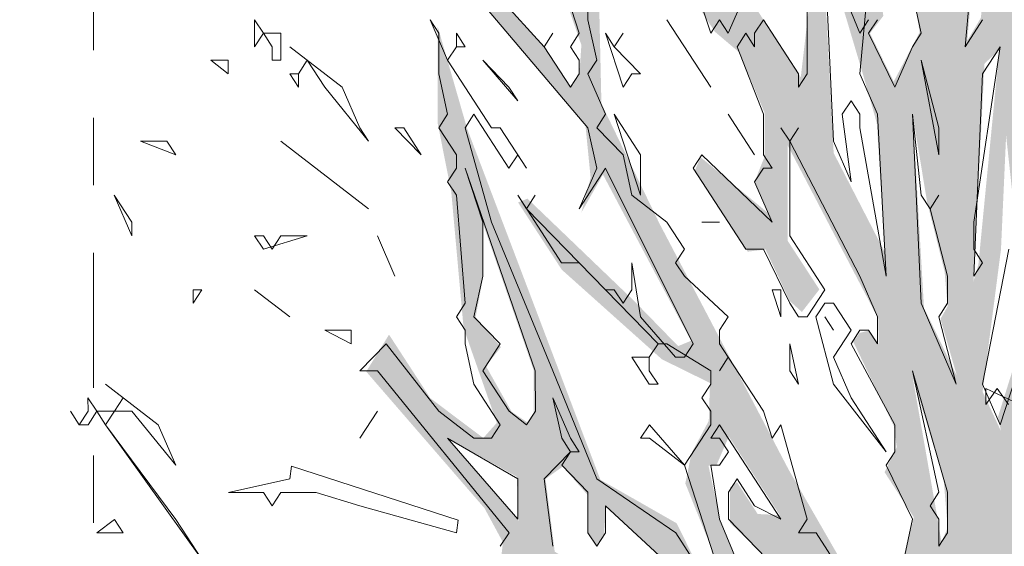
# Model space of a CAD drawing. Header units: metres. Extents: x -69 to 133, y -8 to 26.
# Tile 9 of 103: x -49.109 to -47.649, y 2.065 to 2.845. Entities that reach past the tile are written whole.
import ezdxf
from ezdxf.enums import TextEntityAlignment as Align

# ---------------------------------------------------------------- set-up
doc = ezdxf.new("R2010")
doc.units = ezdxf.units.M
doc.header["$MEASUREMENT"] = 0
doc.linetypes.add('Raster', pattern=[0.4, 0.2, -0.1, 0, -0.1])
for name, color, linetype in [('60 Grenzen', 7, 'Continuous'), ('60 Pflanzen außen', 7, 'Continuous'), ('70 PV-Anlage', 7, 'Continuous')]:
    doc.layers.add(name, color=color, linetype=linetype)
doc.styles.add('ERSTELLTER_STIL_1', font='arial.ttf')

# ---------------------------------------------------------------- blocks, each defined once
blk = doc.blocks.new('Standard-Rastermarker[1]_2', base_point=(-48.9991, 25))
at = {"layer": '60 Grenzen', "color": 7, "linetype": 'Raster', "lineweight": 13}
blk.add_line((-48.9991, 24), (-48.9991, -6), dxfattribs=at)
at = {"layer": '60 Grenzen', "color": 7, "lineweight": 13, "style": 'ERSTELLTER_STIL_1'}
for tag, p in [('AC_MarkerText_1_0', (-48.9991, 25.5)), ('AC_MarkerText_1_1', (-48.9991, -7.2))]:
    blk.add_attdef(tag, text='', height=0.3, rotation=360, dxfattribs=at).set_placement(p, align=Align.TOP_CENTER)
blk = doc.blocks.new('Laubbäume 27[4]_2', base_point=(-46.4243, -0.1366))
at = {"layer": '60 Pflanzen außen', "color": 8, "linetype": 'Continuous', "lineweight": 18}
for p, q in [((-47.6599, 2.2992), (-47.6767, 2.2751)), ((-47.6767, 2.2751), (-47.6767, 2.2992)), ((-47.6767, 2.2992), (-47.6262, 2.2751)), ((-47.6431, 2.2751), (-47.6599, 2.2992))]:
    blk.add_line(p, q, dxfattribs=at)
blk = doc.blocks.new('Laubbäume 27[5]_2', base_point=(-47.5954, -0.8784))
at = {"layer": '70 PV-Anlage', "linetype": 'Continuous', "lineweight": 0, "true_color": 0xffffff}
h = blk.add_hatch(color=7, dxfattribs=at)
h.paths.add_polyline_path([(-49.1086, 1.6283), (-49.0611, 1.5552), (-48.9972, 1.5215), (-48.8675, 1.4991), (-48.7762, 1.4429), (-48.7168, 1.3516), (-48.6447, 1.3516), (-48.6082, 1.2828), (-48.5881, 1.3052), (-48.5625, 1.2968), (-48.5169, 1.2434), (-48.5643, 1.2069), (-48.6356, 1.1676), (-48.6456, 1.1772), (-48.6374, 1.1395), (-48.6173, 1.1198), (-48.5753, 1.1535), (-48.5406, 1.176), (-48.4968, 1.2181), (-48.4237, 1.2182), (-48.4237, 1.1872), (-48.4241, 1.1706), (-48.4421, 1.1429), (-48.5129, 1.086), (-48.552, 1.086), (-48.7908, 1.0307), (-48.813, 1.0454), (-48.9092, 1.0453), (-48.8944, 1.0128), (-48.8532, 1.0128), (-48.8289, 0.9933), (-48.7898, 1.008), (-48.7369, 1.021), (-48.6841, 1.0356), (-48.6735, 1.0177), (-48.8119, 0.7901), (-48.7358, 0.8616), (-48.6534, 1.0307), (-48.6133, 1.0405), (-48.5382, 1.0551), (-48.477, 1.099), (-48.4516, 1.0844), (-48.4215, 1.1308), (-48.358, 1.1704), (-48.2649, 1.2856), (-48.2174, 1.2996), (-48.1461, 1.2687), (-48.0895, 1.2126), (-48.0037, 1.1423), (-47.9562, 1.1058), (-47.9087, 1.0974), (-47.8911, 1.0618), (-47.9133, 1.026), (-47.9546, 1.026), (-47.9683, 1.0439), (-47.981, 1.0244), (-47.9693, 1.0049), (-47.9672, 0.9821), (-48.0433, 0.8862), (-48.2251, 0.6472), (-48.2536, 0.6033), (-48.1881, 0.6618), (-48.0137, 0.8959), (-47.8943, 0.9642), (-47.8774, 0.9463), (-47.8985, 0.9073), (-47.9139, 0.9049), (-48.0591, 0.6813), (-48.0491, 0.6594), (-47.8901, 0.9041), (-47.8733, 0.8831), (-47.8679, 0.8943), (-47.8256, 0.9447), (-47.7886, 0.8878), (-47.7738, 0.8065), (-47.7844, 0.7838), (-47.7474, 0.8017), (-47.7072, 0.7399), (-47.721, 0.722), (-47.7188, 0.7009), (-47.7072, 0.6846), (-47.6802, 0.5017), (-47.695, 0.4838), (-47.7193, -0.1552), (-47.7077, -0.1731), (-47.7192, -0.7535), (-47.7444, -0.8476), (-47.7243, -0.8532), (-47.6841, -0.8139), (-47.6677, -0.8392), (-47.6549, -0.8223), (-47.538, -0.8785), (-47.5435, -0.856), (-47.5653, -0.7953), (-47.5894, -0.5924), (-47.5767, -0.5749), (-47.6034, -0.13), (-47.5895, -0.1164), (-47.5895, -0.0598), (-47.5781, 0.108), (-47.5907, 0.1236), (-47.5666, 0.6826), (-47.5397, 0.7239), (-47.5243, 0.7015), (-47.5269, 0.688), (-47.4679, 0.6622), (-47.5164, 0.7042), (-47.5164, 0.7693), (-47.4697, 0.8167), (-47.3438, 0.8994), (-47.3341, 0.9237), (-47.3156, 0.9237), (-47.3068, 0.9034), (-47.2539, 0.9847), (-47.1958, 1.0254), (-47.1597, 0.9251), (-47.1773, 0.9075), (-47.1597, 0.8262), (-47.078, 0.6716), (-47.0349, 0.6463), (-47.0171, 0.658), (-47.0589, 0.6775), (-47.1509, 0.8189), (-47.1604, 0.9819), (-47.1858, 1.0267), (-47.1693, 1.0462), (-47.1262, 1.0404), (-47.0628, 1.0404), (-47.0552, 1.0638), (-47.0945, 1.0697), (-47.1554, 1.0892), (-47.1123, 1.1223), (-47.0501, 1.1087), (-47.0019, 1.1087), (-46.9613, 1.1372), (-47.0539, 1.1243), (-47.1085, 1.1496), (-47.111, 1.1633), (-47.0945, 1.1828), (-47.0666, 1.2453), (-47.0489, 1.2433), (-47.0501, 1.2784), (-47.0184, 1.3077), (-46.9157, 1.2862), (-46.9132, 1.3097), (-46.8777, 1.3272), (-46.7813, 1.3136), (-46.7445, 1.3019), (-46.695, 1.3467), (-46.7546, 1.3331), (-46.78, 1.3331), (-46.7762, 1.3584), (-46.7166, 1.378), (-46.657, 1.3565), (-46.5987, 1.3468), (-46.5784, 1.3858), (-46.6354, 1.3858), (-46.6735, 1.3877), (-46.4408, 1.5507), (-46.3055, 1.5816), (-46.3742, 1.6043), (-46.3837, 1.6254), (-46.24, 1.8206), (-46.1735, 1.9588), (-46.2242, 1.91), (-46.2553, 1.862), (-46.3024, 1.884), (-46.2606, 1.8198), (-46.3943, 1.6482), (-46.5845, 1.4872), (-46.7198, 1.3994), (-46.7314, 1.4303), (-46.7494, 1.4157), (-46.8096, 1.4157), (-46.8508, 1.3929), (-46.8751, 1.3929), (-46.8625, 1.4157), (-46.891, 1.4238), (-46.9111, 1.4579), (-46.881, 1.5043), (-46.8212, 1.5425), (-46.8244, 1.5636), (-46.7864, 1.6433), (-46.7621, 1.64), (-46.7557, 1.6661), (-46.6923, 1.7636), (-46.6596, 1.736), (-46.5254, 1.8514), (-46.3468, 1.8791), (-46.332, 1.9051), (-46.5412, 1.8677), (-46.6332, 1.7718), (-46.668, 1.7701), (-46.6818, 1.7848), (-46.6807, 1.8091), (-46.7103, 1.7636), (-46.7663, 1.7506), (-46.7864, 1.7555), (-46.7758, 1.7864), (-46.7346, 1.8026), (-46.6955, 1.8628), (-46.6384, 1.8823), (-46.6041, 1.9352), (-46.592, 1.9246), (-46.5634, 1.9425), (-46.574, 1.9636), (-46.5011, 1.9815), (-46.3415, 2.0449), (-46.183, 2.1392), (-46.1936, 2.1799), (-46.1862, 2.2401), (-46.2369, 2.1474), (-46.3605, 2.0596), (-46.4429, 2.0157), (-46.4609, 2.0238), (-46.5095, 1.9896), (-46.5423, 1.9978), (-46.6036, 1.9978), (-46.5867, 2.0384), (-46.4789, 2.1571), (-46.4493, 2.1831), (-46.3891, 2.2075), (-46.3563, 2.2335), (-46.3309, 2.227), (-46.2834, 2.2547), (-46.2644, 2.2742), (-46.3204, 2.2742), (-46.3796, 2.2335), (-46.4641, 2.188), (-46.4948, 2.1831), (-46.4303, 2.3002), (-46.4377, 2.3051), (-46.5027, 2.2051), (-46.5476, 2.1099), (-46.6099, 2.149), (-46.3787, 2.4807), (-46.34, 2.5023), (-46.3505, 2.5091), (-46.384, 2.4888), (-46.6438, 2.1284), (-46.6614, 2.1514), (-46.7494, 2.1229), (-46.76, 2.1433), (-46.8287, 2.1432), (-46.8657, 2.0863), (-46.9129, 1.9446), (-46.9311, 1.8814), (-46.9966, 1.8532), (-47.0154, 1.8694), (-47.0026, 2.038), (-46.9643, 2.1644), (-46.9661, 2.2206), (-46.8109, 2.3189), (-46.8218, 2.347), (-46.6374, 2.5634), (-46.893, 2.2908), (-46.9716, 2.2459), (-46.9807, 2.2711), (-46.8711, 2.4819), (-46.5552, 2.6842), (-46.61, 2.6673), (-46.6922, 2.6364), (-46.7105, 2.6392), (-46.7652, 2.5662), (-46.8584, 2.5072), (-46.8711, 2.5128), (-46.7579, 2.76), (-46.7123, 2.7825), (-46.6475, 2.8823), (-46.6593, 2.9146), (-46.6575, 2.9932), (-46.5882, 3.218), (-46.6064, 3.2292), (-46.6667, 3.0438), (-46.6666, 2.878), (-46.7223, 2.7923), (-46.7762, 2.7741), (-46.7817, 2.8246), (-46.8036, 2.819), (-46.8949, 2.5072), (-46.9348, 2.4691), (-47.0464, 2.2116), (-47.054, 2.2448), (-47.0401, 2.3735), (-46.9792, 2.4672), (-46.9158, 2.635), (-46.9158, 2.7657), (-46.9361, 2.6447), (-46.9538, 2.5999), (-47.0058, 2.4535), (-47.0134, 2.4828), (-47.0134, 2.6116), (-46.9653, 2.7267), (-46.9894, 2.7052), (-47.0274, 2.6077), (-47.0388, 2.4496), (-47.0489, 2.3833), (-47.0794, 2.2721), (-47.1199, 2.2096), (-47.1618, 2.3774), (-47.1872, 2.4379), (-47.0946, 2.6233), (-47.1276, 2.5901), (-47.1707, 2.5238), (-47.2189, 2.5003), (-47.2258, 2.5364), (-47.1692, 2.5982), (-47.1272, 2.7021), (-47.1637, 2.6459), (-47.2076, 2.5926), (-47.2149, 2.6291), (-47.2477, 2.6263), (-47.277, 2.6319), (-47.1729, 2.8286), (-47.2021, 2.837), (-47.1985, 2.8623), (-47.1263, 2.9733), (-47.1327, 3.0309), (-47.0652, 3.1798), (-46.9502, 3.4495), (-47.0205, 3.3413), (-47.0999, 3.1882), (-47.1857, 3.0899), (-47.1967, 3.1123), (-47.1583, 3.2669), (-47.1492, 3.413), (-47.1218, 3.6686), (-47.1794, 3.5801), (-47.1894, 3.3596), (-47.2131, 3.1151), (-47.2313, 2.9128), (-47.2834, 2.8328), (-47.3318, 2.7752), (-47.4231, 2.6347), (-47.4596, 2.4802), (-47.5637, 2.3593), (-47.5764, 2.3818), (-47.5491, 2.4492), (-47.4477, 2.6052), (-47.4231, 2.7443), (-47.4888, 2.5785), (-47.5737, 2.4478), (-47.5819, 2.4689), (-47.5545, 2.5363), (-47.4706, 2.792), (-47.3994, 3.1067), (-47.4085, 3.1292), (-47.4067, 3.1741), (-47.319, 3.3933), (-47.3729, 3.3104), (-47.4085, 3.2696), (-47.425, 3.3174), (-47.3154, 3.5281), (-47.3391, 3.5253), (-47.3884, 3.4242), (-47.4122, 3.4354), (-47.4432, 3.323), (-47.4797, 3.2528), (-47.4487, 3.2247), (-47.4633, 3.1376), (-47.4888, 3.087), (-47.5564, 2.8847), (-47.5874, 2.896), (-47.5875, 2.955), (-47.5144, 3.1151), (-47.5491, 3.0814), (-47.5984, 3.0196), (-47.6203, 2.9802), (-47.6258, 3.0168), (-47.6258, 3.1572), (-47.6039, 3.1853), (-47.6039, 3.2584), (-47.5765, 3.3286), (-47.5199, 3.5337), (-47.4259, 3.6784), (-47.3045, 4.0366), (-47.3319, 4.0816), (-47.3319, 4.017), (-47.4305, 3.7276), (-47.4999, 3.618), (-47.5875, 3.3736), (-47.6277, 3.3736), (-47.5656, 3.7416), (-47.4551, 3.9116), (-47.3903, 4.0114), (-47.3757, 4.1041), (-47.4195, 4.0001), (-47.4999, 3.8765), (-47.5592, 3.7852), (-47.6149, 3.6068), (-47.6149, 3.7475), (-47.5983, 3.8669), (-47.5907, 3.9184), (-47.5131, 4.1151), (-47.4462, 4.3844), (-47.4644, 4.3867), (-47.4827, 4.3024), (-47.5207, 4.1385), (-47.58, 3.977), (-47.6059, 3.9395), (-47.6181, 3.998), (-47.6166, 4.0683), (-47.5694, 4.2626), (-47.5375, 4.6981), (-47.5618, 4.5389), (-47.571, 4.4335), (-47.6014, 4.2111), (-47.6227, 4.094), (-47.6531, 4.1291), (-47.6531, 4.2321), (-47.6668, 4.4803), (-47.6562, 4.6325), (-47.6623, 4.7074), (-47.6836, 4.595), (-47.6836, 4.4592), (-47.6836, 4.2556), (-47.6759, 4.1479), (-47.6318, 4.005), (-47.615, 3.8856), (-47.6318, 3.6304), (-47.6295, 3.5281), (-47.6459, 3.5337), (-47.6605, 3.4298), (-47.6606, 3.6658), (-47.6843, 3.6545), (-47.6843, 3.3651), (-47.6751, 3.3202), (-47.6888, 3.0954), (-47.7475, 2.9447), (-47.7584, 2.9531), (-47.7639, 3.0374), (-47.7347, 3.2903), (-47.7092, 3.4251), (-47.6982, 3.678), (-47.7128, 3.6358), (-47.7201, 3.6162), (-47.7548, 3.6386), (-47.7804, 3.7426), (-47.837, 3.9196), (-47.817, 4.0544), (-47.7896, 4.105), (-47.7987, 4.1752), (-47.8352, 4.0769), (-47.8462, 3.9926), (-47.8644, 3.8606), (-47.89, 3.855), (-47.9174, 3.9814), (-47.9156, 4.0291), (-47.9412, 4.2089), (-47.9503, 4.1415), (-47.9868, 4.1668), (-47.9521, 4.0853), (-47.9411, 4.0291), (-47.9393, 3.9673), (-47.963, 3.9533), (-47.9119, 3.7426), (-47.879, 3.4504), (-47.879, 3.6021), (-47.848, 3.6527), (-47.8096, 3.5431), (-47.8096, 3.5768), (-47.8352, 3.678), (-47.8462, 3.7903), (-47.8352, 3.8662), (-47.764, 3.6105), (-47.7238, 3.5375), (-47.7238, 3.4335), (-47.7566, 3.2565), (-47.7913, 3.0739), (-47.773, 2.9896), (-47.7858, 2.8969), (-47.7748, 2.8267), (-47.8132, 2.7536), (-47.8484, 2.8251), (-47.8286, 2.8509), (-47.8378, 2.9211), (-47.8378, 3.1224), (-47.8561, 3.2161), (-47.8561, 3.3917), (-47.8972, 3.4315), (-47.987, 3.6211), (-48.0052, 3.6211), (-48.1042, 3.7733), (-48.2001, 3.799), (-48.194, 3.7592), (-48.1042, 3.7335), (-47.901, 3.421), (-47.8545, 3.1178), (-47.8758, 3.1084), (-47.9017, 3.2372), (-47.9367, 3.2606), (-48.0311, 3.4057), (-48.0996, 3.4923), (-48.2518, 3.6609), (-48.2305, 3.5977), (-48.1635, 3.5204), (-48.0478, 3.401), (-48.0007, 3.3285), (-47.9032, 3.1388), (-47.8697, 2.9984), (-47.8743, 2.9234), (-47.8971, 2.9586), (-47.9276, 3.0335), (-47.9352, 2.9937), (-47.955, 3.0077), (-47.9656, 3.0756), (-47.99, 3.0803), (-48.0067, 3.1529), (-48.0159, 3.2254), (-48.0737, 3.3331), (-48.0707, 3.2957), (-48.025, 3.202), (-48.0082, 3.092), (-47.9687, 3.0007), (-47.9854, 2.982), (-48.0387, 3.0873), (-48.0798, 3.0826), (-48.1239, 3.1505), (-48.1513, 3.2067), (-48.1513, 3.3191), (-48.1757, 3.291), (-48.1437, 3.1411), (-48.1803, 3.1224), (-48.2381, 3.1548), (-48.2855, 3.1507), (-48.3144, 3.1952), (-48.3538, 3.2195), (-48.3986, 3.2802), (-48.388, 3.3126), (-48.4117, 3.3652), (-48.4275, 3.4582), (-48.4538, 3.4137), (-48.4275, 3.3449), (-48.4538, 3.3085), (-48.3801, 3.1952), (-48.438, 3.2236), (-48.5695, 3.2235), (-48.5432, 3.1993), (-48.4511, 3.1993), (-48.3492, 3.1501), (-48.2974, 2.9979), (-48.2928, 2.9488), (-48.3081, 2.9277), (-48.3629, 2.9792), (-48.4192, 3.0213), (-48.4839, 3.1208), (-48.5059, 3.108), (-48.6551, 3.2414), (-48.515, 3.0892), (-48.4481, 3.0213), (-48.3096, 2.9043), (-48.2761, 2.8078), (-48.2791, 2.7633), (-48.2928, 2.747), (-48.3278, 2.8008), (-48.4207, 2.9062), (-48.6185, 3.0466), (-48.6961, 3.0068), (-48.7905, 2.967), (-48.8833, 3.056), (-48.8514, 3.0021), (-48.9533, 2.9482), (-48.9974, 2.9108), (-48.9822, 2.8944), (-48.8194, 2.9623), (-48.8072, 2.9366), (-48.6581, 2.9904), (-48.5683, 2.9904), (-48.4633, 2.9179), (-48.27, 2.6884), (-48.2624, 2.6112), (-48.2761, 2.5597), (-48.2441, 2.6159), (-48.1137, 2.3696), (-48.1327, 2.3618), (-48.1974, 2.4282), (-48.356, 2.5803), (-48.3699, 2.5745), (-48.3052, 2.475), (-48.1568, 2.3423), (-48.0855, 2.3072), (-48.0873, 2.251), (-48.1129, 2.2032), (-48.122, 2.1583), (-48.0654, 2.0178), (-48.0891, 2.0066), (-48.1348, 2.0993), (-48.248, 2.1639), (-48.4453, 2.6836), (-48.4891, 2.8353), (-48.4891, 2.692), (-48.469, 2.5909), (-48.4507, 2.3886), (-48.4014, 2.2481), (-48.4215, 2.2257), (-48.5, 2.2847), (-48.5612, 2.3788), (-48.595, 2.324), (-48.4197, 2.1217), (-48.3923, 2.0711), (-48.3996, 2.0093), (-48.4836, 1.9307), (-48.4069, 1.9616), (-48.3667, 2.0065), (-48.3156, 1.9644), (-48.0708, 1.7818), (-48.0878, 1.7548), (-48.0457, 1.7099), (-48.1342, 1.6998), (-48.1885, 1.7427), (-48.1679, 1.7043), (-48.1826, 1.6907), (-48.209, 1.693), (-48.2413, 1.7246), (-48.3096, 1.7246), (-48.3969, 1.7246), (-48.4072, 1.7088), (-48.361, 1.702), (-48.3422, 1.6732), (-48.2208, 1.6862), (-48.1709, 1.6512), (-48.1437, 1.684), (-48.0476, 1.6761), (-48.0183, 1.5862), (-47.9435, 1.5413), (-47.8759, 1.384), (-47.8887, 1.3559), (-47.9033, 1.384), (-47.9818, 1.4008), (-47.9928, 1.3727), (-48.0567, 1.471), (-48.1644, 1.6031), (-48.201, 1.6031), (-48.2192, 1.5722), (-48.2411, 1.6227), (-48.2667, 1.6199), (-48.2941, 1.634), (-48.2046, 1.5385), (-48.1042, 1.457), (-48.1516, 1.4036), (-48.1754, 1.4261), (-48.1955, 1.4148), (-48.2009, 1.3867), (-48.2429, 1.3783), (-48.2667, 1.3699), (-48.3343, 1.4738), (-48.421, 1.6073), (-48.5078, 1.7407), (-48.5507, 1.8067), (-48.5973, 1.8615), (-48.7543, 1.9093), (-48.8182, 1.9093), (-48.7324, 1.8812), (-48.6795, 1.839), (-48.5772, 1.8166), (-48.5954, 1.7857), (-48.6612, 1.7267), (-48.7032, 1.7688), (-48.7342, 1.7575), (-48.7927, 1.6676), (-48.7342, 1.6929), (-48.6466, 1.7098), (-48.5753, 1.7491), (-48.5443, 1.7154), (-48.5479, 1.6592), (-48.5945, 1.5876), (-48.6338, 1.5131), (-48.694, 1.5131), (-48.7707, 1.4738), (-48.8018, 1.4991), (-48.8693, 1.53), (-48.9333, 1.5609), (-49.0191, 1.5609), (-49.0593, 1.6227)])
h.paths.add_polyline_path([(-48.7335, 1.396), (-48.7579, 1.4475), (-48.6772, 1.4943), (-48.6574, 1.4662), (-48.6057, 1.4569), (-48.5935, 1.4803), (-48.6011, 1.5037), (-48.5022, 1.6863), (-48.4282, 1.6143), (-48.4231, 1.581), (-48.385, 1.5271), (-48.4124, 1.5271), (-48.4216, 1.5084), (-48.35, 1.471), (-48.3333, 1.4101), (-48.3211, 1.3914), (-48.3698, 1.389), (-48.3957, 1.4218), (-48.4505, 1.3679), (-48.589, 1.3234), (-48.6163, 1.3656)], flags=0)
h.paths.add_polyline_path([(-48.3588, 1.345), (-48.3588, 1.3237), (-48.4207, 1.2654), (-48.4476, 1.2654), (-48.4611, 1.2448), (-48.5269, 1.2861), (-48.4094, 1.3417), (-48.4218, 1.3226), (-48.4105, 1.3052), (-48.3698, 1.3253)], flags=0)
h.paths.add_polyline_path([(-48.3181, 1.3068), (-48.2788, 1.3063), (-48.3832, 1.1843), (-48.3963, 1.2045)], flags=0)
h.paths.add_polyline_path([(-47.9945, 1.2271), (-48.0066, 1.2067), (-48.1732, 1.3641), (-48.2393, 1.346), (-48.1744, 1.3832), (-48.1107, 1.3659), (-48.0968, 1.4041), (-48.0846, 1.4065), (-48.071, 1.3857), (-48.0579, 1.4059), (-48.0074, 1.307), (-48.0074, 1.2471)], flags=0)
h.paths.add_polyline_path([(-47.9927, 1.3451), (-47.9027, 1.3047), (-47.9027, 1.1849)], flags=0)
h.paths.add_polyline_path([(-47.7607, 1.1065), (-47.7734, 1.0856), (-47.8112, 1.1438), (-47.8255, 1.1274), (-47.8255, 1.1023), (-47.8618, 1.1581), (-47.8775, 1.3052), (-47.8257, 1.2647), (-47.8138, 1.1993), (-47.8217, 1.1846), (-47.8087, 1.1647), (-47.7966, 1.1663), (-47.7841, 1.1856), (-47.776, 1.1366)], flags=0)
h.paths.add_polyline_path([(-47.7722, 1.2653), (-47.759, 1.2836), (-47.7085, 1.2425), (-47.6966, 1.2072), (-47.7085, 1.1836), (-47.683, 1.1255), (-47.7318, 1.164), (-47.7225, 1.1856)], flags=0)
h.paths.add_polyline_path([(-48.0421, 1.8875), (-48.0218, 1.848), (-48.1763, 1.9861), (-48.2143, 2.0446), (-48.2268, 2.0253), (-48.2268, 2.0044), (-48.3156, 2.0573), (-48.3292, 2.1651), (-48.3037, 2.1834), (-48.2672, 2.1416), (-48.2672, 2.088), (-48.2534, 2.0668), (-48.2425, 2.0835), (-48.2396, 2.1246), (-48.1109, 2.0031)], flags=0)
h.paths.add_polyline_path([(-48.4175, 2.3321), (-48.3954, 2.3603), (-48.4329, 2.4044), (-48.4219, 2.4631), (-48.4219, 2.5432), (-48.347, 2.3265), (-48.347, 2.2598), (-48.3558, 2.2486), (-48.3793, 2.2644)], flags=0)
h.paths.add_polyline_path([(-48.3719, 2.1684), (-48.369, 2.1029), (-48.4732, 2.2248)], flags=0)
h.paths.add_polyline_path([(-48.009, 1.7858), (-47.9786, 1.6621), (-48.0383, 1.7666), (-48.0244, 1.761)], flags=0)
h.paths.add_polyline_path([(-46.891, 1.9368), (-46.8773, 1.9579), (-46.8758, 2.0352), (-46.8362, 2.096), (-46.7282, 2.0843), (-46.6658, 2.1241), (-46.646, 2.0843), (-46.6216, 2.1031), (-46.5729, 2.1124), (-46.6414, 2.0071), (-46.6825, 2.0492), (-46.7084, 2.0047), (-46.7145, 2.0235), (-46.7814, 1.9837), (-46.7951, 1.9837), (-46.8111, 2.0012), (-46.8514, 1.9392)], flags=0)
h.paths.add_polyline_path([(-47.1542, 1.691), (-47.0142, 1.7237), (-46.9594, 1.7823), (-46.8331, 1.801), (-46.8331, 1.7425), (-46.8544, 1.7448), (-46.8636, 1.7191)], flags=0)
h.paths.add_polyline_path([(-46.9868, 1.8174), (-46.8408, 1.897), (-46.7464, 1.9462), (-46.6703, 1.9626), (-46.6475, 1.9181), (-46.7038, 1.8689), (-46.722, 1.8806), (-46.7525, 1.8385), (-46.792, 1.8385)], flags=0)
h.paths.add_polyline_path([(-47.1101, 2.0304), (-47.0401, 1.9228), (-47.0584, 1.8174), (-47.0979, 1.787), (-47.1299, 1.7846), (-47.2288, 1.7846)], flags=0)
h.paths.add_polyline_path([(-47.0812, 2.0937), (-47.0188, 2.1499), (-47.0067, 2.1475), (-47.0173, 2.0445), (-47.0188, 2.0024), (-47.0295, 1.9813), (-47.0546, 2.0527)], flags=0)
h.paths.add_polyline_path([(-47.4358, 1.6488), (-47.3688, 1.8689), (-47.3278, 2.0468), (-47.2258, 2.3254), (-47.2486, 2.384), (-47.2213, 2.3723), (-47.1954, 2.3676), (-47.1878, 2.3278), (-47.1497, 2.2505), (-47.1345, 2.1873), (-47.1314, 2.1241), (-47.1238, 2.11), (-47.2136, 1.9462), (-47.3064, 1.7401), (-47.419, 1.6441)], flags=0)
h.paths.add_polyline_path([(-47.3033, 1.4334), (-47.2029, 1.5692), (-47.142, 1.5996), (-47.1542, 1.6254), (-47.1268, 1.6465), (-47.072, 1.6324), (-47.0857, 1.5037), (-47.2409, 1.4217)], flags=0)
h.paths.add_polyline_path([(-47.0325, 1.6676), (-46.926, 1.6629), (-47.0446, 1.5341)], flags=0)
h.paths.add_polyline_path([(-47.4829, 1.3585), (-47.4494, 1.4287), (-47.387, 1.4287), (-47.3718, 1.41), (-47.3855, 1.3866)], flags=0)
h.paths.add_polyline_path([(-47.3962, 1.2531), (-47.3368, 1.3163), (-47.2546, 1.3468), (-47.2044, 1.3257), (-47.1907, 1.3444), (-47.1999, 1.3632), (-47.1664, 1.3843), (-47.1116, 1.3702), (-47.1131, 1.3093), (-47.1572, 1.307), (-47.2364, 1.2274), (-47.2683, 1.2321), (-47.3475, 1.2321)], flags=0)
h.paths.add_polyline_path([(-47.0127, 1.5107), (-46.8392, 1.7097), (-46.8088, 1.6886), (-46.7738, 1.7308), (-46.7509, 1.7308), (-46.8902, 1.5166), (-46.9396, 1.4943)], flags=0)
h.paths.add_polyline_path([(-47.2272, 1.1337), (-47.2668, 1.0799), (-47.3155, 1.1033), (-47.349, 1.122), (-47.2577, 1.1642), (-47.1496, 1.2508), (-47.139, 1.2438)], flags=0)
h.paths.add_polyline_path([(-48.0761, 2.1847), (-48.0576, 2.2278), (-47.982, 2.1115), (-48.0148, 2.1131), (-48.0455, 2.1603), (-48.056, 2.1522), (-48.056, 2.1001), (-47.9394, 1.989), (-47.9074, 1.8696), (-47.8141, 1.7515), (-47.8747, 1.7595), (-47.9049, 1.8059), (-47.9646, 1.8229), (-47.9894, 1.8611), (-47.982, 1.892), (-48.0698, 2.1001), (-48.0877, 2.1847)], flags=0)
h.paths.add_polyline_path([(-47.7601, 1.8888), (-47.8135, 1.9089), (-47.9688, 2.1786), (-48.1606, 2.5438), (-48.2464, 2.7208), (-48.2501, 2.8837), (-48.2501, 2.9737), (-48.2866, 3.1113), (-48.1926, 3.0032), (-48.0784, 2.8276), (-48.0419, 2.7967), (-48.0043, 2.7068), (-48.0043, 2.6432), (-48.0191, 2.6058), (-47.999, 2.5586), (-48.0994, 2.6416), (-48.1079, 2.622), (-48.0296, 2.5017), (-48.0032, 2.505), (-47.9673, 2.4286), (-47.9493, 2.4123), (-47.9234, 2.4457), (-47.9705, 2.518), (-47.9705, 2.6595), (-47.8362, 2.4026), (-47.8352, 2.3652), (-47.85, 2.3847), (-47.8637, 2.3814), (-47.8732, 2.3684), (-47.813, 2.2432), (-47.8087, 2.2123), (-47.8267, 2.175), (-47.7834, 2.1083), (-47.7971, 2.0514), (-47.7865, 1.9929), (-47.7833, 1.9457), (-47.7601, 1.9246)], flags=0)
h.paths.add_polyline_path([(-47.5092, 1.8853), (-47.527, 1.9067), (-47.4896, 2.0539), (-47.4357, 2.2014), (-47.4357, 2.1097), (-47.4484, 2.0492), (-47.4484, 1.9887)], flags=0)
h.paths.add_polyline_path([(-47.6587, 2.2568), (-47.6541, 2.2357), (-47.6815, 2.2943), (-47.6542, 2.505), (-47.6466, 2.6736), (-47.6161, 2.3926)], flags=0)
h.paths.add_polyline_path([(-47.5887, 2.5893), (-47.569, 2.8), (-47.5507, 2.7977), (-47.4792, 2.8609), (-47.5674, 2.5635)], flags=0)
h.paths.add_polyline_path([(-47.5248, 2.8937), (-47.4503, 3.1184), (-47.429, 3.2612), (-47.4016, 3.2402), (-47.4366, 3.0974), (-47.4244, 3.0599), (-47.4579, 2.9288)], flags=0)
h.paths.add_polyline_path([(-47.7196, 2.3177), (-47.7683, 2.4184), (-47.785, 2.704), (-47.7637, 2.5752), (-47.7378, 2.4722), (-47.7333, 2.4207), (-47.7439, 2.402)], flags=0)
h.paths.add_polyline_path([(-47.7332, 2.0929), (-47.7424, 2.0718), (-47.75, 2.1163), (-47.785, 2.3153), (-47.7393, 2.1655)], flags=0)
h.paths.add_polyline_path([(-47.8261, 2.5003), (-47.9022, 2.6478), (-47.919, 2.9662), (-47.8596, 2.7672), (-47.8383, 2.6923)], flags=0)
h.paths.add_polyline_path([(-47.9509, 2.7602), (-48.0757, 2.9521), (-48.1138, 3.0809), (-48.0423, 3.0317), (-47.9357, 2.8913)], flags=0)
h.paths.add_polyline_path([(-47.7042, 2.8142), (-47.6677, 3.2216), (-47.6531, 3.2244), (-47.6531, 3.1176), (-47.6841, 2.8479)], flags=0)
h.paths.add_polyline_path([(-47.6877, 2.4827), (-47.695, 2.4574), (-47.6786, 2.7805), (-47.6567, 2.8002)], flags=0)
h.paths.add_polyline_path([(-47.5964, 2.0753), (-47.5818, 2.1315), (-47.4996, 2.3197), (-47.5324, 2.1287)], flags=0)
h.paths.add_polyline_path([(-47.4704, 2.3113), (-47.4357, 2.4715), (-47.4357, 2.345), (-47.4558, 2.3113)], flags=0)
h.paths.add_polyline_path([(-47.5105, 1.6623), (-47.516, 1.7101), (-47.4521, 1.8787), (-47.4612, 1.7101), (-47.4867, 1.6398)], flags=0)
h.paths.add_polyline_path([(-47.3918, 2.1287), (-47.3937, 2.4799), (-47.37, 2.5164), (-47.2805, 2.5979), (-47.2604, 2.5501), (-47.2695, 2.4743), (-47.2987, 2.2861), (-47.3425, 2.1877)], flags=0)
h.paths.add_polyline_path([(-47.3792, 2.5932), (-47.3902, 2.6129), (-47.3454, 2.6677), (-47.3016, 2.7351), (-47.2404, 2.8292), (-47.2459, 2.7449), (-47.3609, 2.5904)], flags=0)
h.paths.add_polyline_path([(-47.929, 1.5518), (-47.9328, 1.5771), (-47.9062, 1.6044), (-47.9405, 1.6747), (-47.8897, 1.5966), (-47.8415, 1.5537), (-47.8403, 1.4932), (-47.8802, 1.4767)], flags=0)
h.paths.add_polyline_path([(-47.8086, 1.5206), (-47.7895, 1.5089), (-47.7971, 1.4464), (-47.7883, 1.4289), (-47.7743, 1.4523), (-47.7553, 1.4698), (-47.735, 1.4386), (-47.7521, 1.424), (-47.7743, 1.3898), (-47.7711, 1.3381), (-47.8225, 1.4172)], flags=0)
h.paths.add_polyline_path([(-47.3528, 1.0757), (-47.344, 1.0554), (-47.39, 1.042), (-47.4459, 1.02), (-47.5039, 0.9307), (-47.5237, 0.9206), (-47.539, 0.9442), (-47.5083, 1.0285), (-47.4667, 1.0554), (-47.3944, 1.1026)], flags=0)
h.paths.add_polyline_path([(-47.5295, 1.0828), (-47.5264, 1.1675), (-47.513, 1.1854), (-47.4757, 1.2428), (-47.4402, 1.3058), (-47.4096, 1.3087), (-47.4096, 1.288), (-47.4347, 1.2419), (-47.4518, 1.1675)], flags=0)
at = {"layer": '70 PV-Anlage', "color": 8, "linetype": 'Continuous', "lineweight": 18}
for p, q in [((-47.7074, 2.8053), (-47.6684, 3.2253)), ((-47.9284, 2.9853), (-47.8634, 2.8253)), ((-48.2664, 2.6853), (-48.4874, 2.9452)), ((-47.9024, 2.6653), (-47.9154, 2.9453)), ((-48.4224, 2.9053), (-48.3314, 2.8053)), ((-48.2794, 2.8253), (-48.3054, 2.9053)), ((-48.1104, 2.9053), (-48.0844, 2.8253)), ((-47.8504, 2.9053), (-47.8634, 2.7653)), ((-48.0584, 2.8253), (-48.0324, 2.8853)), ((-47.9414, 2.8853), (-47.9414, 2.7653)), ((-47.7724, 2.8253), (-47.7854, 2.8853)), ((-48.2664, 2.8453), (-48.2664, 2.8653)), ((-48.7604, 2.8052), (-48.7604, 2.8452)), ((-48.7604, 2.8452), (-48.7474, 2.8252)), ((-48.4874, 2.8252), (-48.5004, 2.8452)), ((-48.5004, 2.8452), (-48.4744, 2.7852)), ((-48.2534, 2.7853), (-48.2664, 2.8453)), ((-48.1494, 2.8453), (-48.0844, 2.7453)), ((-48.0844, 2.7453), (-48.1494, 2.8453)), ((-48.0844, 2.8253), (-48.0714, 2.8453)), ((-48.0714, 2.8453), (-48.0584, 2.8253)), ((-48.0064, 2.8453), (-48.0194, 2.8253)), ((-47.9544, 2.7653), (-48.0064, 2.8453)), ((-47.8634, 2.8253), (-47.8504, 2.8453)), ((-47.8374, 2.8453), (-47.8504, 2.8253)), ((-47.6814, 2.8453), (-47.7074, 2.8053)), ((-48.7474, 2.8252), (-48.7604, 2.8052)), ((-48.7344, 2.8052), (-48.7474, 2.8252)), ((-48.7474, 2.8252), (-48.7344, 2.8252)), ((-48.7344, 2.8252), (-48.7214, 2.8252)), ((-48.7214, 2.8252), (-48.7214, 2.7852)), ((-48.4874, 2.7652), (-48.4874, 2.8252)), ((-48.4614, 2.8052), (-48.4614, 2.8252)), ((-48.4614, 2.8252), (-48.4484, 2.8053)), ((-48.3314, 2.8053), (-48.3184, 2.8253)), ((-48.3184, 2.8253), (-48.3314, 2.8053)), ((-48.2924, 2.8053), (-48.2794, 2.8253)), ((-48.2144, 2.7453), (-48.2404, 2.8253)), ((-48.2404, 2.8253), (-48.2274, 2.8053)), ((-48.2144, 2.8253), (-48.2274, 2.8053)), ((-48.2274, 2.8053), (-48.2144, 2.8253)), ((-48.0324, 2.8253), (-48.0454, 2.8053)), ((-48.0194, 2.8053), (-48.0324, 2.8253)), ((-48.0194, 2.8253), (-48.0194, 2.8053)), ((-47.8504, 2.8253), (-47.8114, 2.7453)), ((-47.7854, 2.8053), (-47.7724, 2.8253)), ((-48.7344, 2.7852), (-48.7344, 2.8052)), ((-48.6824, 2.7852), (-48.7084, 2.8052)), ((-48.7084, 2.8052), (-48.6304, 2.7452)), ((-48.4744, 2.7852), (-48.4614, 2.8052)), ((-48.4614, 2.8052), (-48.4744, 2.7852)), ((-48.4484, 2.8053), (-48.4614, 2.8052)), ((-48.3314, 2.8053), (-48.2924, 2.7453)), ((-48.2794, 2.7853), (-48.2924, 2.8053)), ((-48.2274, 2.8053), (-48.1884, 2.7653)), ((-48.0454, 2.8053), (-48.0064, 2.7053)), ((-47.8114, 2.7453), (-47.7854, 2.8053)), ((-47.6554, 2.8053), (-47.6944, 2.5453)), ((-47.6814, 2.7653), (-47.6554, 2.8053)), ((-48.7994, 2.7652), (-48.8254, 2.7852)), ((-48.8254, 2.7852), (-48.7994, 2.7852)), ((-48.7994, 2.7852), (-48.7994, 2.7652)), ((-48.7214, 2.7852), (-48.7344, 2.7852)), ((-48.6824, 2.7852), (-48.6954, 2.7652)), ((-48.6954, 2.7652), (-48.6824, 2.7852)), ((-48.6564, 2.7452), (-48.6824, 2.7852)), ((-48.4744, 2.7852), (-48.4094, 2.6853)), ((-48.3704, 2.7253), (-48.4224, 2.7853)), ((-48.4224, 2.7853), (-48.3834, 2.7453)), ((-48.2794, 2.7653), (-48.2794, 2.7853)), ((-48.2664, 2.7653), (-48.2534, 2.7853)), ((-47.7464, 2.6453), (-47.7724, 2.7853)), ((-47.7724, 2.7853), (-47.7464, 2.6853)), ((-48.6954, 2.7452), (-48.7084, 2.7652)), ((-48.7084, 2.7652), (-48.6954, 2.7652)), ((-48.6954, 2.7652), (-48.6954, 2.7452)), ((-48.4744, 2.7052), (-48.4874, 2.7652)), ((-48.2924, 2.7453), (-48.2794, 2.7653)), ((-48.2404, 2.7053), (-48.2664, 2.7653)), ((-48.2014, 2.7653), (-48.2144, 2.7453)), ((-48.1884, 2.7653), (-48.2014, 2.7653)), ((-47.9414, 2.7653), (-47.9544, 2.7453)), ((-47.9544, 2.7453), (-47.9544, 2.7653)), ((-47.8634, 2.7653), (-47.8374, 2.7053)), ((-47.6944, 2.4653), (-47.6814, 2.7653)), ((-48.5914, 2.6652), (-48.6564, 2.7452)), ((-48.6304, 2.7452), (-48.6044, 2.6852)), ((-48.3834, 2.7453), (-48.3704, 2.7253)), ((-47.8764, 2.7253), (-47.8894, 2.7053)), ((-47.8634, 2.7053), (-47.8764, 2.7253)), ((-48.4874, 2.6852), (-48.4744, 2.7052)), ((-48.4354, 2.7053), (-48.4484, 2.6853)), ((-48.3834, 2.6253), (-48.4354, 2.7053)), ((-48.2534, 2.6853), (-48.2404, 2.7053)), ((-48.1884, 2.5853), (-48.2274, 2.7053)), ((-48.2274, 2.7053), (-48.1884, 2.6453)), ((-48.0584, 2.7053), (-48.0194, 2.6453)), ((-48.0194, 2.6453), (-48.0584, 2.7053)), ((-48.0064, 2.7053), (-48.0064, 2.6453)), ((-47.8894, 2.7053), (-47.8764, 2.6053)), ((-47.8634, 2.6853), (-47.8634, 2.7053)), ((-47.8374, 2.7053), (-47.8244, 2.4653)), ((-47.7724, 2.4253), (-47.7854, 2.7053)), ((-47.7854, 2.7053), (-47.7724, 2.5853)), ((-48.6044, 2.6852), (-48.5914, 2.6652)), ((-48.5134, 2.6452), (-48.5524, 2.6852)), ((-48.5524, 2.6852), (-48.5394, 2.6852)), ((-48.5394, 2.6852), (-48.5134, 2.6452)), ((-48.4614, 2.6452), (-48.4874, 2.6852)), ((-48.4484, 2.6853), (-48.4094, 2.5453)), ((-48.4094, 2.6853), (-48.3964, 2.6853)), ((-48.3964, 2.6853), (-48.3574, 2.6253)), ((-48.2534, 2.6253), (-48.2664, 2.6853)), ((-48.2144, 2.6453), (-48.2534, 2.6853)), ((-47.9674, 2.6653), (-47.9804, 2.6853)), ((-47.9804, 2.6853), (-47.9674, 2.6653)), ((-47.9674, 2.6653), (-47.9544, 2.6853)), ((-47.9544, 2.6853), (-47.9674, 2.6653)), ((-47.8244, 2.4653), (-47.8634, 2.6853)), ((-47.7464, 2.6853), (-47.7464, 2.6453)), ((-48.8774, 2.6452), (-48.9294, 2.6652)), ((-48.9294, 2.6652), (-48.8904, 2.6652)), ((-48.8904, 2.6652), (-48.8774, 2.6452)), ((-48.7214, 2.6652), (-48.5914, 2.5652)), ((-48.5914, 2.5652), (-48.7214, 2.6652)), ((-47.9674, 2.5253), (-47.9674, 2.6653)), ((-47.9674, 2.6653), (-47.8634, 2.4653)), ((-47.8764, 2.6053), (-47.9024, 2.6653)), ((-48.4614, 2.6252), (-48.4614, 2.6452)), ((-48.3704, 2.6453), (-48.3834, 2.6253)), ((-48.3574, 2.6253), (-48.3704, 2.6453)), ((-48.2014, 2.5853), (-48.2144, 2.6453)), ((-48.1884, 2.6453), (-48.1884, 2.5853)), ((-48.0974, 2.6453), (-48.1104, 2.6253)), ((-47.9934, 2.5453), (-48.0974, 2.6453)), ((-48.0064, 2.6453), (-47.9934, 2.6253)), ((-48.4744, 2.6052), (-48.4614, 2.6252)), ((-48.4224, 2.5453), (-48.4484, 2.6253)), ((-48.4484, 2.6253), (-48.3444, 2.3253)), ((-48.2404, 2.6253), (-48.2794, 2.5653)), ((-48.2794, 2.5653), (-48.2534, 2.6253)), ((-48.1104, 2.3653), (-48.2404, 2.6253)), ((-48.1104, 2.6253), (-48.0324, 2.5053)), ((-48.0064, 2.6253), (-48.0194, 2.6053)), ((-47.9934, 2.6253), (-48.0064, 2.6253)), ((-48.4614, 2.5852), (-48.4744, 2.6052)), ((-48.0194, 2.6053), (-47.9934, 2.5453)), ((-48.9424, 2.5252), (-48.9684, 2.5852)), ((-48.9684, 2.5852), (-48.9424, 2.5452)), ((-48.4484, 2.4253), (-48.4614, 2.5852)), ((-48.3054, 2.4853), (-48.3704, 2.5853)), ((-48.3704, 2.5853), (-48.3574, 2.5653)), ((-48.3574, 2.5653), (-48.3444, 2.5853)), ((-48.3444, 2.5853), (-48.3574, 2.5653)), ((-48.1494, 2.5453), (-48.2014, 2.5853)), ((-47.7724, 2.5853), (-47.7594, 2.5653)), ((-47.7594, 2.5653), (-47.7464, 2.5853)), ((-47.7464, 2.5853), (-47.7594, 2.5653)), ((-48.3574, 2.5653), (-48.2404, 2.4453)), ((-47.7594, 2.5653), (-47.7334, 2.4653)), ((-48.9424, 2.5452), (-48.9424, 2.5252)), ((-48.4224, 2.4653), (-48.4224, 2.5453)), ((-48.4094, 2.5453), (-48.3184, 2.3253)), ((-48.1234, 2.5053), (-48.1494, 2.5453)), ((-48.0714, 2.5453), (-48.0974, 2.5453)), ((-48.0974, 2.5453), (-48.0714, 2.5453)), ((-47.6944, 2.5453), (-47.6944, 2.5053)), ((-48.7474, 2.5052), (-48.7604, 2.5252)), ((-48.7604, 2.5252), (-48.7474, 2.5252)), ((-48.6824, 2.5252), (-48.7474, 2.5052)), ((-48.7474, 2.5252), (-48.7344, 2.5052)), ((-48.7344, 2.5052), (-48.7214, 2.5252)), ((-48.7214, 2.5252), (-48.6824, 2.5252)), ((-48.5784, 2.5252), (-48.5524, 2.4652)), ((-48.5524, 2.4652), (-48.5784, 2.5252)), ((-47.9154, 2.4453), (-47.9674, 2.5253)), ((-48.1364, 2.4853), (-48.1234, 2.5053)), ((-48.0324, 2.5053), (-48.0064, 2.5053)), ((-48.0064, 2.5053), (-47.9674, 2.4253)), ((-47.6944, 2.5053), (-47.6814, 2.4853)), ((-47.6814, 2.3053), (-47.6424, 2.5053)), ((-48.2794, 2.4853), (-48.3054, 2.4853)), ((-48.1624, 2.3653), (-48.2794, 2.4853)), ((-48.2014, 2.4453), (-48.2014, 2.4853)), ((-48.2014, 2.4853), (-48.1884, 2.4053)), ((-48.1234, 2.4653), (-48.1364, 2.4853)), ((-47.6814, 2.4853), (-47.6944, 2.4653)), ((-48.4354, 2.4053), (-48.4224, 2.4653)), ((-48.0584, 2.4053), (-48.1234, 2.4653)), ((-47.8634, 2.4653), (-47.8374, 2.4053)), ((-47.7334, 2.4653), (-47.7334, 2.4253)), ((-48.8514, 2.4252), (-48.8514, 2.4452)), ((-48.8514, 2.4452), (-48.8384, 2.4452)), ((-48.8384, 2.4452), (-48.8514, 2.4252)), ((-48.7604, 2.4452), (-48.7084, 2.4052)), ((-48.7084, 2.4052), (-48.7604, 2.4452)), ((-48.2404, 2.4453), (-48.2274, 2.4453)), ((-48.2274, 2.4453), (-48.2144, 2.4253)), ((-48.2144, 2.4253), (-48.2014, 2.4453)), ((-47.9804, 2.4053), (-47.9934, 2.4453)), ((-47.9934, 2.4453), (-47.9804, 2.4453)), ((-47.9804, 2.4453), (-47.9804, 2.4053)), ((-47.9414, 2.4053), (-47.9154, 2.4453)), ((-48.4614, 2.4052), (-48.4484, 2.4253)), ((-47.9674, 2.4253), (-47.9544, 2.4053)), ((-47.9284, 2.4053), (-47.9154, 2.4253)), ((-47.9154, 2.4253), (-47.9024, 2.4253)), ((-47.9024, 2.4253), (-47.8764, 2.3853)), ((-47.7204, 2.3053), (-47.7724, 2.4253)), ((-47.7334, 2.4253), (-47.7464, 2.4053)), ((-48.4484, 2.3853), (-48.4614, 2.4052)), ((-48.3964, 2.3653), (-48.4354, 2.4053)), ((-48.1884, 2.4053), (-48.1364, 2.3453)), ((-48.0714, 2.3853), (-48.0584, 2.4053)), ((-47.9544, 2.4053), (-47.9414, 2.4053)), ((-47.9024, 2.3053), (-47.9284, 2.4053)), ((-47.9154, 2.4053), (-47.9024, 2.3853)), ((-47.9024, 2.3853), (-47.9154, 2.4053)), ((-47.8374, 2.4053), (-47.8374, 2.3653)), ((-47.7464, 2.4053), (-47.7204, 2.3053)), ((-48.6174, 2.3652), (-48.6564, 2.3852)), ((-48.6564, 2.3852), (-48.6174, 2.3852)), ((-48.6174, 2.3852), (-48.6174, 2.3652)), ((-48.4484, 2.3653), (-48.4484, 2.3853)), ((-48.0714, 2.3653), (-48.0714, 2.3853)), ((-47.8764, 2.3853), (-47.9024, 2.3453)), ((-47.8634, 2.3853), (-47.8764, 2.3653)), ((-47.8504, 2.3853), (-47.8634, 2.3853)), ((-47.8374, 2.3653), (-47.8504, 2.3853)), ((-48.6044, 2.3252), (-48.5654, 2.3652)), ((-48.5654, 2.3652), (-48.4873, 2.2652)), ((-48.4354, 2.3053), (-48.4484, 2.3653)), ((-48.4224, 2.3253), (-48.3964, 2.3653)), ((-48.1624, 2.3653), (-48.1754, 2.3453)), ((-48.1754, 2.3453), (-48.1624, 2.3653)), ((-48.1494, 2.3653), (-48.1624, 2.3653)), ((-48.0844, 2.3253), (-48.1494, 2.3653)), ((-48.1234, 2.3453), (-48.1104, 2.3653)), ((-48.0584, 2.3453), (-48.0714, 2.3653)), ((-47.9544, 2.3053), (-47.9674, 2.3653)), ((-47.9674, 2.3653), (-47.9674, 2.3253)), ((-47.8764, 2.3653), (-47.8113, 2.2453)), ((-47.6164, 2.3653), (-47.6553, 2.2453)), ((-48.1754, 2.3053), (-48.2014, 2.3453)), ((-48.2014, 2.3453), (-48.1754, 2.3453)), ((-48.1754, 2.3453), (-48.1754, 2.3253)), ((-48.1364, 2.3453), (-48.1234, 2.3453)), ((-48.0584, 2.3453), (-48.0714, 2.3253)), ((-48.0714, 2.3253), (-48.0584, 2.3453)), ((-48.0063, 2.2653), (-48.0584, 2.3453)), ((-47.9024, 2.3453), (-47.8764, 2.2853)), ((-48.5784, 2.3252), (-48.6044, 2.3252)), ((-48.3833, 2.0853), (-48.5784, 2.3252)), ((-48.3833, 2.2653), (-48.4224, 2.3253)), ((-48.3444, 2.3253), (-48.3443, 2.2653)), ((-48.3184, 2.3253), (-48.2533, 2.1653)), ((-48.1754, 2.3253), (-48.1624, 2.3053)), ((-48.0844, 2.3053), (-48.0844, 2.3253)), ((-47.9674, 2.3253), (-47.9544, 2.3053)), ((-47.7463, 2.1453), (-47.7854, 2.3253)), ((-47.7854, 2.3253), (-47.7333, 2.1453)), ((-48.9554, 2.2852), (-48.9814, 2.3052)), ((-48.9814, 2.3052), (-48.9033, 2.2452)), ((-48.3963, 2.2453), (-48.4354, 2.3053)), ((-48.1624, 2.3053), (-48.1754, 2.3053)), ((-48.0974, 2.2853), (-48.0844, 2.3053)), ((-47.8243, 2.2053), (-47.9024, 2.3053)), ((-47.6553, 2.2453), (-47.6814, 2.3053)), ((-49.0073, 2.2652), (-49.0074, 2.2852)), ((-49.0074, 2.2852), (-48.9943, 2.2652)), ((-48.9683, 2.2652), (-48.9554, 2.2852)), ((-48.3053, 2.2253), (-48.3184, 2.2853)), ((-48.3184, 2.2853), (-48.2923, 2.2253)), ((-48.0843, 2.2653), (-48.0974, 2.2853)), ((-47.8764, 2.2853), (-47.8243, 2.2053)), ((-49.0203, 2.2452), (-49.0333, 2.2652)), ((-49.0333, 2.2652), (-49.0203, 2.2452)), ((-49.0203, 2.2452), (-49.0073, 2.2652)), ((-48.9943, 2.2652), (-49.0073, 2.2452)), ((-48.9813, 2.2452), (-48.9943, 2.2652)), ((-48.9943, 2.2652), (-48.9683, 2.2652)), ((-48.9683, 2.2652), (-48.9813, 2.2452)), ((-48.9423, 2.2652), (-48.9683, 2.2652)), ((-48.8773, 2.1852), (-48.9423, 2.2652)), ((-48.5783, 2.2652), (-48.6043, 2.2252)), ((-48.6043, 2.2252), (-48.5783, 2.2652)), ((-48.4873, 2.2652), (-48.4353, 2.2253)), ((-48.3573, 2.2453), (-48.3833, 2.2653)), ((-48.3443, 2.2653), (-48.3573, 2.2453)), ((-48.0843, 2.2453), (-48.0843, 2.2653)), ((-47.9933, 2.2253), (-48.0063, 2.2653)), ((-49.0073, 2.2452), (-49.0203, 2.2452)), ((-48.9813, 2.2452), (-48.8773, 2.1052)), ((-48.8383, 2.0452), (-48.9813, 2.2452)), ((-48.9033, 2.2452), (-48.8773, 2.1852)), ((-48.4093, 2.2253), (-48.3963, 2.2453)), ((-48.1883, 2.2253), (-48.1753, 2.2453)), ((-48.1753, 2.2453), (-48.1233, 2.1853)), ((-48.1233, 2.1853), (-48.0843, 2.2453)), ((-48.0843, 2.2253), (-48.0713, 2.2453)), ((-48.0713, 2.2453), (-47.9803, 2.1053)), ((-47.9803, 2.2453), (-47.9933, 2.2253)), ((-47.9413, 2.1053), (-47.9803, 2.2453)), ((-47.8113, 2.2453), (-47.8113, 2.2053)), ((-48.3703, 2.1053), (-48.4743, 2.2252)), ((-48.4743, 2.2252), (-48.3703, 2.1653)), ((-48.4353, 2.2253), (-48.4093, 2.2253)), ((-48.2923, 2.2053), (-48.3053, 2.2253)), ((-48.2923, 2.2253), (-48.2793, 2.2053)), ((-48.1753, 2.2253), (-48.1883, 2.2253)), ((-48.1233, 2.1853), (-48.1753, 2.2253)), ((-48.0713, 2.2253), (-48.0843, 2.2253)), ((-48.0583, 2.2053), (-48.0713, 2.2253)), ((-48.3313, 2.1653), (-48.2923, 2.2053)), ((-48.2923, 2.2053), (-48.3053, 2.1853)), ((-48.2793, 2.2053), (-48.2923, 2.2053)), ((-48.0713, 2.1853), (-48.0583, 2.2053)), ((-47.8113, 2.2053), (-47.8243, 2.1853)), ((-48.7083, 2.1652), (-48.7057, 2.1842)), ((-48.7057, 2.1842), (-48.4587, 2.1042)), ((-48.3053, 2.1853), (-48.2663, 2.1453)), ((-48.0713, 2.0253), (-48.1233, 2.1853)), ((-48.0713, 2.1053), (-48.0843, 2.1853)), ((-48.0843, 2.1853), (-48.0713, 2.1853)), ((-47.8243, 2.1853), (-47.7853, 2.1053)), ((-48.7993, 2.1452), (-48.7083, 2.1652)), ((-48.3703, 2.1653), (-48.3703, 2.1053)), ((-48.3183, 2.0653), (-48.3313, 2.1653)), ((-48.2533, 2.1653), (-48.1363, 2.0853)), ((-48.0453, 2.1653), (-48.0583, 2.1453)), ((-48.0193, 2.1253), (-48.0453, 2.1653)), ((-48.7473, 2.1452), (-48.7993, 2.1452)), ((-48.7343, 2.1252), (-48.7473, 2.1452)), ((-48.7213, 2.1452), (-48.7343, 2.1252)), ((-48.6693, 2.1452), (-48.7213, 2.1452)), ((-48.6043, 2.1252), (-48.6693, 2.1452)), ((-48.2663, 2.1453), (-48.2663, 2.0853)), ((-48.0583, 2.1453), (-48.0583, 2.1053)), ((-47.7593, 2.1253), (-47.7463, 2.1453)), ((-47.7333, 2.1453), (-47.7333, 2.0853)), ((-48.4613, 2.0852), (-48.6043, 2.1252)), ((-48.2403, 2.0853), (-48.2403, 2.1253)), ((-48.2403, 2.1253), (-48.1103, 2.0053)), ((-47.9803, 2.1053), (-48.0193, 2.1253)), ((-47.7463, 2.1053), (-47.7593, 2.1253)), ((-48.9943, 2.0852), (-48.9683, 2.1052)), ((-48.9683, 2.1052), (-48.9553, 2.0852)), ((-48.8773, 2.1052), (-48.8383, 2.0452)), ((-48.4587, 2.1042), (-48.4613, 2.0852)), ((-47.9803, 1.8853), (-48.0713, 2.1053)), ((-48.0583, 2.1053), (-47.9413, 1.9853)), ((-47.9543, 2.0853), (-47.9413, 2.1053)), ((-47.7853, 2.1053), (-47.7983, 2.0453)), ((-47.7463, 2.0653), (-47.7463, 2.1053)), ((-48.9553, 2.0852), (-48.9943, 2.0852)), ((-48.3963, 2.0653), (-48.3833, 2.0853)), ((-48.2663, 2.0853), (-48.2533, 2.0653)), ((-48.2533, 2.0653), (-48.2403, 2.0853)), ((-48.1363, 2.0853), (-48.0843, 2.0053)), ((-47.9283, 2.0853), (-47.9543, 2.0853)), ((-47.8893, 2.0253), (-47.9283, 2.0853)), ((-47.7333, 2.0853), (-47.7463, 2.0653))]:
    blk.add_line(p, q, dxfattribs=at)

msp = doc.modelspace()

# ---------------------------------------------------------------- block references
at = {"layer": '60 Grenzen', "color": 7, "linetype": 'Continuous', "lineweight": 18}
msp.add_blockref('Standard-Rastermarker[1]_2', (-48.9991, 25), dxfattribs=at)
at = {"layer": '60 Pflanzen außen', "color": 8, "linetype": 'Continuous', "lineweight": 18}
msp.add_blockref('Laubbäume 27[4]_2', (-46.4243, -0.1366), dxfattribs=at)
at = {"layer": '70 PV-Anlage', "color": 8, "linetype": 'Continuous', "lineweight": 18}
msp.add_blockref('Laubbäume 27[5]_2', (-47.5954, -0.8784), dxfattribs=at)

doc.saveas('drawing.dxf')
